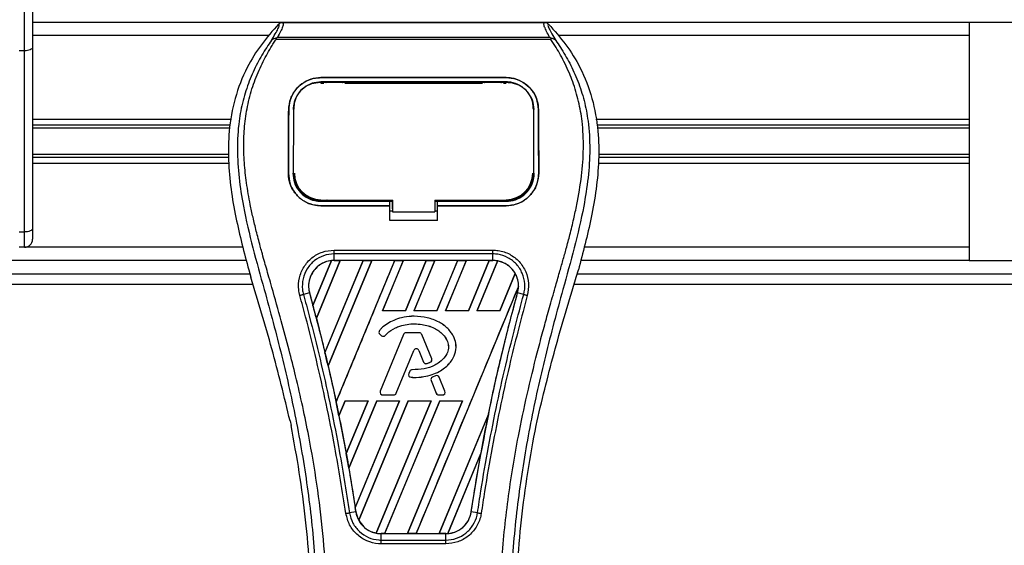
# Model space of a CAD drawing. Header units: millimetres. Extents: x 0 to 420, y 0 to 297.
# Tile 45 of 55: x 198 to 209, y 235 to 241. Entities that reach past the tile are written whole.
import ezdxf

# ---------------------------------------------------------------- set-up
doc = ezdxf.new("R2010")
doc.units = ezdxf.units.MM
doc.layers.add('QUOTE', color=174, linetype='Continuous')
doc.styles.add('SLDTEXTSTYLE3', font='TXT', dxfattribs={"width": 0.75})
doc.dimstyles.new('SLDDIMSTYLE0', dxfattribs={"dimtxt": 3, "dimasz": 3, "dimexe": 0, "dimexo": 0.0625, "dimgap": 0.75, "dimtad": 1, "dimlfac": 17.308487, "dimrnd": 1e-09, "dimzin": 12, "dimdsep": 46, "dimtxsty": 'SLDTEXTSTYLE3', "dimsah": 1, "dimcen": 0.09, "dimadec": 0, "dimazin": 3, "dimtfac": 1, "dimtdec": 3, "dimtofl": 0, "dimtmove": 0, "dimatfit": 3, "dimfxl": 0, "dimfrac": 2, "dimtolj": 1, "dimtzin": 12, "dimarcsym": 0})

# ---------------------------------------------------------------- blocks, each defined once
blk = doc.blocks.new('_D')
at = {"layer": 'QUOTE'}
for p, q in [((57.31, 241.647), (57.31, 247.96)), ((219.08, 241.647), (219.08, 247.96)), ((219.08, 245.96), (57.31, 245.96))]:
    blk.add_line(p, q, dxfattribs=at)
for points in [[(57.31, 245.96), (60.31, 245.46), (60.31, 246.46)], [(219.08, 245.96), (216.08, 246.46), (216.08, 245.46)]]:
    blk.add_solid(points, dxfattribs=at)
at = {"layer": 'QUOTE', "insert": (133.762, 249.827), "char_height": 3, "attachment_point": 1, "style": 'SLDTEXTSTYLE3'}
blk.add_mtext('2800', dxfattribs=at)

msp = doc.modelspace()

# ---------------------------------------------------------------- linework, layer by layer
at = {"color": 7, "linetype": 'Continuous', "lineweight": 25}
for p, q in [((198.07884, 240.63734), (198.07884, 241.85818)), ((198.1655, 241.85818), (198.1655, 240.67397)), ((208.3917, 240.94742), (198.1655, 240.94742)), ((200.89432, 240.94646), (203.75629, 240.94646)), ((208.3917, 240.94742), (208.3917, 238.34754)), ((216.88464, 240.94742), (208.3917, 240.94742)), ((200.74039, 240.80298), (198.1655, 240.80298)), ((200.83967, 240.78427), (203.81102, 240.78427)), ((208.3917, 240.80298), (203.91023, 240.80298)), ((198.1655, 240.67397), (198.1655, 238.6954)), ((200.82445, 240.7617), (200.81899, 240.77405)), ((203.82543, 240.7617), (200.82445, 240.7617)), ((203.83178, 240.7742), (203.82543, 240.7617)), ((198.07884, 240.63734), (198.02106, 240.63734)), ((198.07884, 238.65877), (198.07884, 240.63734)), ((201.31425, 240.34384), (203.33638, 240.34384)), ((201.31425, 240.34356), (201.31425, 240.34384)), ((203.33638, 240.34356), (201.31425, 240.34356)), ((203.33638, 240.29705), (201.31425, 240.29705)), ((201.31425, 240.28402), (201.34415, 240.28402)), ((201.31497, 240.28942), (201.31477, 240.28942)), ((201.56223, 240.29439), (201.35514, 240.29439)), ((201.57322, 240.28402), (203.0774, 240.28402)), ((203.29548, 240.29439), (203.0884, 240.29439)), ((203.30647, 240.28402), (203.33638, 240.28402)), ((203.33638, 240.34356), (203.33638, 240.34384)), ((200.96208, 239.99434), (200.96182, 239.99434)), ((201.01783, 240.01201), (201.01717, 239.99919)), ((201.0182, 240.02532), (201.01755, 240.01256)), ((203.63306, 240.01262), (203.6324, 240.02532)), ((203.63346, 239.99919), (203.6328, 240.012)), ((203.68854, 239.99434), (203.6888, 239.99434)), ((200.33627, 239.88725), (198.1655, 239.88725)), ((200.3248, 239.82462), (198.1655, 239.82462)), ((208.3917, 239.88725), (204.31436, 239.88725)), ((208.3917, 239.82462), (204.32582, 239.82462)), ((200.31873, 239.79145), (198.1655, 239.79145)), ((208.3917, 239.79145), (204.3319, 239.79145)), ((200.30653, 239.50351), (198.1655, 239.50351)), ((208.3917, 239.50351), (204.34409, 239.50351)), ((200.30573, 239.47034), (198.1655, 239.47034)), ((200.30818, 239.40771), (198.1655, 239.40771)), ((208.3917, 239.40771), (204.34244, 239.40771)), ((208.3917, 239.47034), (204.34489, 239.47034)), ((200.95894, 239.30092), (200.95868, 239.30092)), ((201.01547, 239.29569), (201.01565, 239.29537)), ((203.63497, 239.29536), (203.63515, 239.29568)), ((203.69168, 239.30092), (203.69194, 239.30092)), ((201.31425, 238.99358), (201.31425, 239.00519)), ((201.31425, 238.99358), (202.06532, 238.99358)), ((201.36002, 238.99631), (201.55735, 238.99631)), ((202.06532, 238.99604), (202.09426, 238.99604)), ((202.06532, 238.94752), (202.06532, 238.99358)), ((202.09426, 238.91304), (202.09426, 239.00803)), ((202.09426, 239.00519), (202.09426, 238.87787)), ((202.55646, 239.00519), (203.34591, 239.00518)), ((202.55646, 239.00519), (202.55646, 238.87787)), ((202.55646, 238.99604), (202.5853, 238.99604)), ((202.5853, 238.99358), (203.33638, 238.99358)), ((202.5853, 238.94752), (202.5853, 238.99358)), ((203.09327, 238.99631), (203.2906, 238.99631)), ((203.33638, 238.99358), (203.33638, 239.00518)), ((201.31425, 238.94474), (201.31425, 238.94449)), ((201.31425, 238.94474), (202.06532, 238.94474)), ((202.06532, 238.94449), (201.31425, 238.94449)), ((202.06532, 238.78359), (202.06532, 238.94449)), ((202.06532, 238.88973), (202.09426, 238.88973)), ((202.09426, 238.91304), (202.09426, 238.88021)), ((202.09426, 238.87787), (202.09426, 238.88021)), ((202.09426, 238.87787), (202.55646, 238.87787)), ((202.55646, 238.88973), (202.5853, 238.88973)), ((202.5853, 238.94474), (203.33638, 238.94474)), ((202.5853, 238.78359), (202.5853, 238.94449)), ((203.33638, 238.94449), (202.5853, 238.94449)), ((203.33638, 238.94474), (203.33638, 238.94449)), ((202.5853, 238.78359), (202.06532, 238.78359)), ((198.02106, 238.65877), (198.07884, 238.65877)), ((198.07884, 238.49198), (198.07884, 238.65877)), ((198.1655, 238.6954), (198.1655, 238.57864)), ((198.07884, 238.49198), (198.02106, 238.49198)), ((200.46087, 238.49198), (198.07884, 238.49198)), ((201.45844, 238.46098), (203.19219, 238.46098)), ((201.45844, 238.34785), (201.45844, 238.41878)), ((203.19218, 238.41878), (201.45844, 238.41878)), ((203.19218, 238.34785), (203.19218, 238.41878)), ((208.3917, 238.49198), (204.18975, 238.49198)), ((200.50076, 238.34754), (140.01947, 238.34754)), ((201.22729, 237.85631), (201.4299, 238.3459)), ((201.43086, 238.34635), (201.22735, 237.85503)), ((201.26388, 237.71677), (201.52523, 238.34772)), ((201.52585, 238.34736), (201.26426, 237.71633)), ((201.77445, 238.34736), (201.35805, 237.34154)), ((201.35808, 237.3403), (201.77537, 238.34772)), ((201.86917, 238.34772), (201.39215, 237.19608)), ((201.39251, 237.19564), (201.86979, 238.34736)), ((203.19218, 238.34785), (201.45844, 238.34785)), ((201.45844, 238.34772), (201.45844, 238.34785)), ((201.45844, 238.34772), (201.52523, 238.34772)), ((201.4794, 236.80283), (202.11931, 238.34772)), ((201.52523, 238.34772), (201.52585, 238.34736)), ((201.77445, 238.34736), (201.52585, 238.34736)), ((201.77537, 238.34772), (201.77445, 238.34736)), ((201.77537, 238.34772), (201.86917, 238.34772)), ((201.86979, 238.34736), (201.86917, 238.34772)), ((202.11839, 238.34736), (201.86979, 238.34736)), ((202.21311, 238.34772), (201.98569, 237.79868)), ((201.98649, 237.79921), (202.21374, 238.34736)), ((202.11931, 238.34772), (202.11839, 238.34736)), ((202.11931, 238.34772), (202.21311, 238.34772)), ((202.21374, 238.34736), (202.21311, 238.34772)), ((202.46234, 238.34736), (202.21374, 238.34736)), ((202.46234, 238.34736), (202.23548, 237.79921)), ((202.23584, 237.79868), (202.46326, 238.34772)), ((202.55706, 238.34772), (202.32964, 237.79868)), ((202.33044, 237.79921), (202.55768, 238.34736)), ((202.46326, 238.34772), (202.46234, 238.34736)), ((202.46326, 238.34772), (202.55706, 238.34772)), ((202.55768, 238.34736), (202.55706, 238.34772)), ((202.80628, 238.34736), (202.55768, 238.34736)), ((202.80628, 238.34736), (202.57942, 237.79921)), ((202.57978, 237.79868), (202.8072, 238.34772)), ((202.901, 238.34772), (202.67358, 237.79868)), ((202.67438, 237.79921), (202.90163, 238.34736)), ((202.8072, 238.34772), (202.80628, 238.34736)), ((202.8072, 238.34772), (202.901, 238.34772)), ((202.90163, 238.34736), (202.901, 238.34772)), ((203.15023, 238.34736), (202.90163, 238.34736)), ((203.15023, 238.34736), (202.92337, 237.79921)), ((202.92373, 237.79868), (203.15115, 238.34772)), ((203.24301, 238.34305), (203.01753, 237.79868)), ((203.01833, 237.79921), (203.24359, 238.34258)), ((203.15115, 238.34772), (203.15023, 238.34736)), ((203.15115, 238.34772), (203.19218, 238.34772)), ((203.19218, 238.34772), (203.19218, 238.34785)), ((208.3917, 238.34754), (204.14986, 238.34754)), ((208.3917, 238.34754), (216.88464, 238.34754)), ((139.98245, 238.2031), (200.53778, 238.2031)), ((200.52604, 238.24414), (200.54906, 238.16369)), ((203.43528, 238.20502), (203.26731, 237.79921)), ((203.26767, 237.79868), (203.43584, 238.20468)), ((204.10156, 238.16369), (204.12458, 238.24414)), ((204.11284, 238.2031), (216.69218, 238.2031)), ((139.94878, 238.08755), (200.57145, 238.08755)), ((201.18921, 237.99445), (201.12304, 237.97719)), ((201.18971, 237.99459), (201.18921, 237.99445)), ((201.18971, 237.99459), (201.22729, 237.85631)), ((203.47118, 238.06354), (202.3537, 235.36569)), ((203.46092, 237.99459), (203.46142, 237.99445)), ((203.52759, 237.97719), (203.46142, 237.99445)), ((204.07917, 238.08755), (216.92041, 238.08755)), ((201.22735, 237.85503), (201.22729, 237.85631)), ((201.98649, 237.79921), (201.98569, 237.79868)), ((202.23584, 237.79868), (201.98569, 237.79868)), ((202.23548, 237.79921), (201.98649, 237.79921)), ((202.23584, 237.79868), (202.23548, 237.79921)), ((202.33044, 237.79921), (202.32964, 237.79868)), ((202.57978, 237.79868), (202.32964, 237.79868)), ((202.57942, 237.79921), (202.33044, 237.79921)), ((202.57978, 237.79868), (202.57942, 237.79921)), ((202.67438, 237.79921), (202.67358, 237.79868)), ((202.92373, 237.79868), (202.67358, 237.79868)), ((202.92337, 237.79921), (202.67438, 237.79921)), ((202.92373, 237.79868), (202.92337, 237.79921)), ((203.01833, 237.79921), (203.01753, 237.79868)), ((203.26767, 237.79868), (203.01753, 237.79868)), ((203.26731, 237.79921), (203.01833, 237.79921)), ((203.26767, 237.79868), (203.26731, 237.79921)), ((201.26426, 237.71633), (201.26388, 237.71677)), ((201.26426, 237.71633), (201.35805, 237.34154)), ((202.33229, 237.73841), (202.33229, 237.73861)), ((201.95398, 237.58394), (201.95383, 237.58407)), ((202.24275, 237.55885), (202.24275, 237.55905)), ((202.38717, 237.55905), (202.24275, 237.55905)), ((202.38717, 237.55885), (202.24275, 237.55885)), ((202.38717, 237.55885), (202.38717, 237.55905)), ((201.95723, 237.5425), (201.9571, 237.54235)), ((201.9571, 237.54235), (201.97598, 237.5266)), ((201.95723, 237.5425), (201.97611, 237.52675)), ((202.21567, 237.54086), (201.96192, 236.91935)), ((202.21586, 237.54078), (201.96211, 236.91928)), ((201.97611, 237.52675), (201.97598, 237.5266)), ((202.01663, 237.52999), (202.01678, 237.52986)), ((202.21586, 237.54078), (202.21567, 237.54086)), ((202.41407, 237.54078), (202.41425, 237.54086)), ((202.52301, 237.27394), (202.41407, 237.54078)), ((202.5232, 237.27401), (202.41425, 237.54086)), ((201.35808, 237.3403), (201.35805, 237.34154)), ((202.13643, 236.89732), (202.3275, 237.3653)), ((202.13662, 236.89724), (202.32769, 237.36522)), ((202.3275, 237.3653), (202.32769, 237.36522)), ((202.38203, 237.3653), (202.38185, 237.36522)), ((202.38185, 237.36522), (202.43333, 237.23913)), ((202.38203, 237.3653), (202.43352, 237.23921)), ((202.43352, 237.23921), (202.43333, 237.23913)), ((202.50718, 237.2361), (202.50726, 237.23591)), ((202.52301, 237.27394), (202.5232, 237.27401)), ((201.39251, 237.19564), (201.39215, 237.19608)), ((202.28329, 237.13748), (202.27296, 237.11282)), ((202.28347, 237.1374), (202.27315, 237.11274)), ((202.28347, 237.1374), (202.28329, 237.13748)), ((202.31025, 237.15523), (202.31025, 237.15544)), ((202.46887, 237.2224), (202.46893, 237.22221)), ((202.27315, 237.11274), (202.27296, 237.11282)), ((202.29826, 237.07253), (202.29825, 237.07232)), ((202.51615, 237.03681), (202.51596, 237.03674)), ((202.51596, 237.03674), (202.57292, 236.89724)), ((202.51615, 237.03681), (202.5731, 236.89732)), ((202.56632, 237.08962), (202.5315, 237.07467)), ((202.53158, 237.07448), (202.5315, 237.07467)), ((202.5664, 237.08944), (202.53158, 237.07448)), ((202.5664, 237.08944), (202.56632, 237.08962)), ((202.60475, 237.07373), (202.60494, 237.07381)), ((202.66782, 236.91928), (202.60475, 237.07373)), ((202.668, 236.91935), (202.60494, 237.07381)), ((201.96211, 236.91928), (201.96192, 236.91935)), ((202.66782, 236.91928), (202.668, 236.91935)), ((201.4794, 236.80283), (201.47938, 236.80415)), ((201.57886, 236.8165), (201.5107, 236.65194)), ((201.51107, 236.65145), (201.57921, 236.81598)), ((201.57886, 236.8165), (201.82901, 236.8165)), ((201.57886, 236.8165), (201.57921, 236.81598)), ((201.57921, 236.81598), (201.82823, 236.81598)), ((201.59013, 236.23979), (201.82901, 236.8165)), ((201.82823, 236.81598), (201.59014, 236.24133)), ((201.92281, 236.8165), (201.61831, 236.08137)), ((201.61871, 236.08078), (201.92315, 236.81598)), ((201.68882, 235.64771), (202.17295, 236.8165)), ((202.17217, 236.81598), (201.68888, 235.64964)), ((202.26675, 236.8165), (201.72623, 235.51157)), ((201.72685, 235.51118), (202.2671, 236.81598)), ((201.82823, 236.81598), (201.82901, 236.8165)), ((202.51612, 236.81598), (201.91747, 235.37135)), ((201.91808, 235.37084), (202.51689, 236.8165)), ((201.92281, 236.8165), (202.17295, 236.8165)), ((201.92281, 236.8165), (201.92315, 236.81598)), ((201.92315, 236.81598), (202.17217, 236.81598)), ((201.989, 236.87925), (202.10954, 236.87925)), ((201.989, 236.87925), (201.989, 236.87905)), ((201.989, 236.87905), (202.10954, 236.87905)), ((202.6107, 236.8165), (202.00975, 235.36569)), ((202.01074, 235.36608), (202.61104, 236.81598)), ((202.10954, 236.87925), (202.10954, 236.87905)), ((202.13643, 236.89732), (202.13662, 236.89724)), ((202.17217, 236.81598), (202.17295, 236.8165)), ((202.86006, 236.81598), (202.25923, 235.36608)), ((202.25989, 235.36569), (202.86084, 236.8165)), ((202.26675, 236.8165), (202.51689, 236.8165)), ((202.26675, 236.8165), (202.2671, 236.81598)), ((202.2671, 236.81598), (202.51612, 236.81598)), ((202.51612, 236.81598), (202.51689, 236.8165)), ((202.5731, 236.89732), (202.57292, 236.89724)), ((202.6, 236.87925), (202.6, 236.87905)), ((202.6, 236.87925), (202.64092, 236.87925)), ((202.6, 236.87905), (202.64092, 236.87905)), ((202.6107, 236.8165), (202.86084, 236.8165)), ((202.6107, 236.8165), (202.61104, 236.81598)), ((202.61104, 236.81598), (202.86006, 236.81598)), ((202.64092, 236.87925), (202.64092, 236.87905)), ((202.86006, 236.81598), (202.86084, 236.8165)), ((200.97739, 236.5961), (200.98755, 236.54783)), ((201.51107, 236.65145), (201.5107, 236.65194)), ((201.51107, 236.65145), (201.59014, 236.24133)), ((203.14315, 236.66908), (202.60317, 235.36608)), ((202.60384, 235.36569), (203.14312, 236.66764)), ((203.66307, 236.54783), (203.67324, 236.5961)), ((201.59013, 236.23979), (201.59014, 236.24133)), ((203.06112, 236.2432), (202.6979, 235.36632)), ((202.69892, 235.36678), (203.06011, 236.23926)), ((202.95482, 235.60361), (203.06011, 236.23926)), ((201.61871, 236.08078), (201.61831, 236.08137)), ((201.61871, 236.08078), (201.68888, 235.64964)), ((201.6953, 235.60353), (201.62743, 235.5924)), ((201.69546, 235.60356), (201.6953, 235.60353)), ((202.95482, 235.60361), (202.95533, 235.60353)), ((203.02319, 235.5924), (202.95533, 235.60353)), ((201.97145, 235.36569), (201.97145, 235.36557)), ((202.00975, 235.36569), (201.97145, 235.36569)), ((201.97145, 235.29575), (201.97145, 235.36557)), ((201.97145, 235.36557), (202.67918, 235.36557)), ((202.00975, 235.36569), (202.01074, 235.36608)), ((202.01074, 235.36608), (202.25923, 235.36608)), ((202.25923, 235.36608), (202.25989, 235.36569)), ((202.3537, 235.36569), (202.25989, 235.36569)), ((202.3537, 235.36569), (202.35468, 235.36608)), ((202.35468, 235.36608), (202.60317, 235.36608)), ((202.60317, 235.36608), (202.60384, 235.36569)), ((202.67918, 235.36569), (202.60384, 235.36569)), ((202.67918, 235.36569), (202.67918, 235.36557)), ((202.67918, 235.29575), (202.67918, 235.36557)), ((202.67918, 235.25425), (201.97144, 235.25425)), ((201.97145, 235.29575), (202.67918, 235.29575))]:
    msp.add_line(p, q, dxfattribs=at)
at = {"color": 7, "linetype": 'Continuous', "lineweight": 25, "flags": 128}
for points in [[(198.1655, 240.67397), (198.16384, 240.66682), (198.15891, 240.65995), (198.1509, 240.65362), (198.14012, 240.64807), (198.12699, 240.64351), (198.112, 240.64013), (198.09575, 240.63805), (198.07884, 240.63734)], [(201.30768, 240.28943), (201.31425, 240.28942), (201.31477, 240.28942)], [(201.30471, 239.00519), (201.68673, 239.00519), (202.09426, 239.00519)], [(198.1655, 238.6954), (198.16384, 238.68825), (198.15891, 238.68138), (198.1509, 238.67505), (198.14012, 238.6695), (198.12699, 238.66494), (198.112, 238.66156), (198.09575, 238.65947), (198.07884, 238.65877)]]:
    msp.add_lwpolyline(points, dxfattribs=at)
at = {"color": 7, "linetype": 'Continuous', "lineweight": 25}
for centre, radius, start, end in [((201.31425, 239.30083), 0.28988, 180, 270), ((203.33638, 239.30083), 0.28988, 270, 0), ((198.07884, 238.57864), 0.08666, 270, 0), ((201.45844, 238.06867), 0.27904, 90, 95.672482), ((203.19218, 238.06867), 0.27904, 79.504419, 90), ((203.19218, 238.06867), 0.27904, 358.944799, 29.169256), ((181.68588, 232.6177), 20.23113, 14.59831, 15.003317), ((201.97584, 237.56481), 0.02925, 138.805903, 230.16689), ((201.97584, 237.56481), 0.02905, 138.805903, 230.16689), ((202.24275, 237.5298), 0.02925, 90, 157.790712), ((202.24275, 237.5298), 0.02905, 90, 157.790712), ((202.38717, 237.5298), 0.02925, 22.209291, 90), ((202.38717, 237.5298), 0.02905, 22.209291, 90), ((201.99472, 237.54906), 0.02925, 230.16689, 318.977091), ((201.99472, 237.54906), 0.02905, 230.16689, 318.977091), ((181.68588, 232.6177), 20.23113, 13.079561, 13.499245), ((202.35477, 237.35417), 0.02945, 22.209261, 157.790711), ((202.35477, 237.35417), 0.02925, 22.209261, 157.790711), ((202.46041, 237.25019), 0.02925, 202.209261, 286.934979), ((202.46041, 237.25019), 0.02905, 202.209261, 286.934979), ((202.49612, 237.26296), 0.02905, 292.378703, 22.209291), ((202.49612, 237.26296), 0.02925, 292.378703, 22.209291), ((202.31027, 237.12619), 0.02925, 90.034995, 157.290493), ((202.31027, 237.12619), 0.02905, 90.034995, 157.290493), ((202.29995, 237.10152), 0.02925, 157.290493, 266.671349), ((202.29995, 237.10152), 0.02905, 157.290493, 266.671349), ((202.54304, 237.04779), 0.02925, 113.245837, 202.209268), ((202.54304, 237.04779), 0.02905, 113.245837, 202.209268), ((202.57786, 237.06275), 0.02925, 22.209257, 113.245837), ((202.57786, 237.06275), 0.02905, 22.209257, 113.245837), ((201.989, 236.9083), 0.02925, 157.790712, 270), ((201.989, 236.9083), 0.02905, 157.790712, 270), ((202.64092, 236.9083), 0.02925, 270, 22.209257), ((202.64092, 236.9083), 0.02905, 270, 22.209257), ((181.68588, 232.6177), 20.23113, 11.50231, 11.938732), ((202.10954, 236.9083), 0.02905, 270, 337.790711), ((202.10954, 236.9083), 0.02925, 270, 337.790711), ((202.6, 236.9083), 0.02925, 202.209268, 270), ((202.6, 236.9083), 0.02905, 202.209268, 270), ((222.96474, 232.6177), 20.23113, 168.452296, 169.676611), ((181.68588, 232.6177), 20.23113, 9.857872, 10.313596), ((181.68588, 232.6177), 20.23113, 8.487123, 8.613574), ((201.97145, 235.64474), 0.27904, 188.487123, 208.505607), ((201.97145, 235.64474), 0.27904, 258.975145, 270), ((202.67918, 235.64474), 0.27904, 270, 273.848225)]:
    msp.add_arc(centre, radius, start, end, dxfattribs=at)
for centre, major_axis, start_param, end_param in [((201.67085, 237.98069), (0.42485, -0.17598), 2.4758381, 2.47834817), ((203.03821, 238.13245), (0.30798, -0.12757), 1.2366218, 1.23887561), ((203.31074, 238.01956), (0.23714, -0.09823), 1.39562439, 1.39817632), ((202.94037, 238.17298), (0.50367, -0.20863), 0.21269966, 0.21779657), ((216.62122, 235.24527), (12.688, -5.25554), 3.47055409, 3.47067314), ((241.51287, 224.93481), (37.09909, -15.36695), 3.26460707, 3.26472371), ((163.8937, 239.98747), (35.58708, -14.74065), 0.31874944, 0.31880635), ((201.85366, 235.69353), (0.23559, -0.09758), 4.52262937, 4.52551338), ((202.1262, 235.58064), (0.30953, -0.12821), 4.36914734, 4.3715621), ((202.4692, 235.73171), (0.41999, -0.17397), 5.59499393, 5.59764265)]:
    msp.add_ellipse(centre, major_axis=major_axis, ratio=0.86604739, start_param=start_param, end_param=end_param, dxfattribs=at)
for points, knots in [([(200.85255, 240.92871), (200.78724, 240.85542), (200.65667, 240.70891), (200.49009, 240.43737), (200.36685, 240.11855), (200.30518, 239.77506), (200.29925, 239.44238), (200.32862, 239.12683), (200.39899, 238.72539), (200.476, 238.4337), (200.52604, 238.24414)], [0, 0, 0, 0, 0.10316831, 0.20624433, 0.33339074, 0.46068403, 0.57142712, 0.68264548, 0.793763, 1, 1, 1, 1]), ([(200.77381, 240.75003), (200.78821, 240.77448), (200.81712, 240.82359), (200.84708, 240.878), (200.86278, 240.91683), (200.85597, 240.92475), (200.85255, 240.92871)], [0, 0, 0, 0, 0.24872742, 0.49949886, 0.74927865, 1, 1, 1, 1]), ([(200.89432, 240.94646), (200.89818, 240.94263), (200.9059, 240.93499), (200.89754, 240.89984), (200.87635, 240.85083), (200.85184, 240.80635), (200.83967, 240.78427)], [0, 0, 0, 0, 0.257593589, 0.514732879, 0.75915094, 1, 1, 1, 1]), ([(200.85255, 240.92871), (200.8554, 240.93135), (200.86111, 240.93665), (200.87147, 240.94214), (200.88264, 240.94581), (200.89042, 240.94624), (200.89432, 240.94646)], [0, 0, 0, 0, 0.24915906, 0.49997617, 0.7491747, 1, 1, 1, 1]), ([(203.81102, 240.78427), (203.7991, 240.8065), (203.77532, 240.85088), (203.75403, 240.89978), (203.74496, 240.93493), (203.75251, 240.94261), (203.75629, 240.94646)], [0, 0, 0, 0, 0.242422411, 0.483828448, 0.741457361, 1, 1, 1, 1]), ([(203.75629, 240.94646), (203.76406, 240.94556), (203.77572, 240.94421), (203.78951, 240.93663), (203.79521, 240.93135), (203.79808, 240.9287)], [0, 0, 0, 0, 0.498714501, 0.748749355, 1, 1, 1, 1]), ([(203.79808, 240.9287), (203.7946, 240.92478), (203.78765, 240.91697), (203.80291, 240.87863), (203.83285, 240.82429), (203.86212, 240.77485), (203.8768, 240.75004)], [0, 0, 0, 0, 0.25144081, 0.501567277, 0.74986348, 1, 1, 1, 1]), ([(203.79808, 240.9287), (203.86339, 240.85541), (203.99396, 240.70891), (204.16053, 240.43737), (204.28377, 240.11855), (204.34544, 239.77506), (204.35137, 239.44238), (204.322, 239.12683), (204.25163, 238.72539), (204.17463, 238.4337), (204.12458, 238.24414)], [0, 0, 0, 0, 0.103166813, 0.206241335, 0.333388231, 0.460681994, 0.571425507, 0.682644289, 0.793762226, 1, 1, 1, 1]), ([(200.81879, 240.77417), (200.82545, 240.77781), (200.83224, 240.78152), (200.83953, 240.78422), (200.83967, 240.78427)], [0, 0, 0, 0, 0.98124308, 1, 1, 1, 1]), ([(203.81101, 240.78427), (203.81116, 240.78422), (203.81871, 240.78169), (203.82531, 240.77791), (203.83178, 240.7742)], [0, 0, 0, 0, 0.01890165, 1, 1, 1, 1]), ([(200.77376, 240.74998), (200.7565, 240.72482), (200.70422, 240.64862), (200.61807, 240.503), (200.52828, 240.30747), (200.45934, 240.09398), (200.41181, 239.84477), (200.39556, 239.56123), (200.41616, 239.25024), (200.47259, 238.88996), (200.56847, 238.48383), (200.72083, 237.94145), (200.89105, 237.30576), (201.05506, 236.57153), (201.17853, 235.82993), (201.25731, 235.08244), (201.2663, 234.58221), (201.27079, 234.33217)], [0, 0, 0, 0, 0.01713148, 0.05187885, 0.08678877, 0.12161717, 0.15673053, 0.20338813, 0.25034812, 0.29727092, 0.36741646, 0.43767728, 0.5502447, 0.66284727, 0.77534658, 0.88770737, 1, 1, 1, 1]), ([(201.3859, 234.32834), (201.38368, 234.49784), (201.37913, 234.84427), (201.33859, 235.37085), (201.27484, 235.90217), (201.19594, 236.36366), (201.11492, 236.75663), (201.04299, 237.07034), (200.96435, 237.38201), (200.87758, 237.70413), (200.80292, 237.9692), (200.74785, 238.16113), (200.72003, 238.25885), (200.69388, 238.35099), (200.67121, 238.43128), (200.64892, 238.51167), (200.62909, 238.58683), (200.60864, 238.66686), (200.58984, 238.7438), (200.57264, 238.81762), (200.55705, 238.88831), (200.53116, 239.01355), (200.50082, 239.18845), (200.47494, 239.41939), (200.46789, 239.64483), (200.48193, 239.86934), (200.52097, 240.08879), (200.58407, 240.30127), (200.66956, 240.50011), (200.74457, 240.63474), (200.79667, 240.71898), (200.81539, 240.74777), (200.82445, 240.7617)], [0, 0, 0, 0, 0.0757702, 0.15485711, 0.23590506, 0.31485054, 0.36399108, 0.41519555, 0.45865907, 0.50762015, 0.56426777, 0.58171923, 0.5968623, 0.60967945, 0.62453602, 0.63416312, 0.64698127, 0.65929869, 0.67111214, 0.6824202, 0.69322322, 0.70352316, 0.73970395, 0.77276709, 0.80790749, 0.84137847, 0.87484774, 0.91020132, 0.94506666, 0.98012916, 0.9903909, 1, 1, 1, 1]), ([(200.8189, 240.77403), (200.81854, 240.77397), (200.81239, 240.77284), (200.80074, 240.76947), (200.7855, 240.76162), (200.77768, 240.75387), (200.77381, 240.75003)], [0, 0, 0, 0, 0.0200108, 0.34699568, 0.67667396, 1, 1, 1, 1]), ([(203.26472, 234.32834), (203.26889, 234.56332), (203.27724, 235.03322), (203.34993, 235.73472), (203.45024, 236.35163), (203.56339, 236.88601), (203.64534, 237.223), (203.70277, 237.44343), (203.72968, 237.54456), (203.75617, 237.64205), (203.78252, 237.73742), (203.81015, 237.83619), (203.84016, 237.94239), (203.87667, 238.07009), (203.91549, 238.20562), (203.95562, 238.34709), (203.99445, 238.48398), (204.0344, 238.63523), (204.07339, 238.79487), (204.11963, 239.00847), (204.16237, 239.26551), (204.18516, 239.57124), (204.17466, 239.80708), (204.14968, 239.97643), (204.1274, 240.08459), (204.09869, 240.1932), (204.06475, 240.29656), (204.02468, 240.3984), (203.98031, 240.49559), (203.93208, 240.58888), (203.87992, 240.67823), (203.84449, 240.73251), (203.82543, 240.7617)], [0, 0, 0, 0, 0.10501624, 0.21000012, 0.3148093, 0.38417565, 0.45402283, 0.46974914, 0.48595735, 0.50078255, 0.51489215, 0.53016847, 0.54660973, 0.56420695, 0.58951768, 0.60961461, 0.62993527, 0.65313231, 0.67956677, 0.7034488, 0.75098221, 0.79627837, 0.84125889, 0.85770847, 0.87473965, 0.89224616, 0.91011436, 0.92619338, 0.9450023, 0.96297697, 0.98008872, 1, 1, 1, 1]), ([(203.87685, 240.74999), (203.89412, 240.72483), (203.9464, 240.64863), (204.03256, 240.503), (204.12234, 240.30747), (204.19128, 240.09398), (204.23882, 239.84477), (204.25506, 239.56123), (204.23446, 239.25024), (204.17803, 238.88996), (204.08215, 238.48383), (203.92979, 237.94145), (203.75957, 237.30576), (203.59557, 236.57153), (203.47209, 235.82993), (203.39331, 235.08244), (203.38433, 234.58221), (203.37983, 234.33217)], [0, 0, 0, 0, 0.01713512, 0.05188236, 0.08679215, 0.12162042, 0.15673365, 0.20339108, 0.2503509, 0.29727352, 0.3674188, 0.43767936, 0.55024637, 0.66284852, 0.77534741, 0.88770778, 1, 1, 1, 1]), ([(203.8768, 240.75004), (203.87293, 240.75388), (203.86511, 240.76163), (203.84988, 240.76948), (203.83824, 240.77284), (203.83211, 240.77397), (203.83177, 240.77403)], [0, 0, 0, 0, 0.32361461, 0.65359013, 0.98086966, 1, 1, 1, 1]), ([(200.96182, 239.99434), (200.96629, 240.0353), (200.97524, 240.11719), (201.04061, 240.22449), (201.13571, 240.30355), (201.23422, 240.33982), (201.29472, 240.34286), (201.31425, 240.34384)], [0, 0, 0, 0, 0.2254673, 0.45085364, 0.67736923, 0.89591171, 1, 1, 1, 1]), ([(201.31425, 240.34356), (201.27683, 240.34006), (201.20207, 240.33308), (201.1014, 240.27912), (201.02083, 240.19748), (200.97102, 240.09765), (200.96481, 240.02589), (200.96208, 239.99434)], [0, 0, 0, 0, 0.19866542, 0.3969886, 0.60422417, 0.82603869, 1, 1, 1, 1]), ([(201.31425, 240.29705), (201.28166, 240.29399), (201.21655, 240.28787), (201.12897, 240.24051), (201.05945, 240.1692), (201.01701, 240.08282), (201.01186, 240.0212), (201.0096, 239.99413)], [0, 0, 0, 0, 0.20000515, 0.39972248, 0.6073327, 0.82753078, 1, 1, 1, 1]), ([(201.30768, 240.28943), (201.27526, 240.28649), (201.21043, 240.28063), (201.12399, 240.23423), (201.05863, 240.16506), (201.02328, 240.08661), (201.01941, 240.03365), (201.01783, 240.01201)], [0, 0, 0, 0, 0.2128654, 0.42572184, 0.63872248, 0.85234986, 1, 1, 1, 1]), ([(203.34294, 240.28942), (203.34075, 240.28942), (203.10956, 240.28909), (202.43356, 240.28948), (201.75976, 240.28944), (201.31497, 240.28942)], [0, 0, 0, 0, 0.00323915, 0.34201142, 1, 1, 1, 1]), ([(201.35514, 240.29439), (201.35829, 240.29414), (201.36406, 240.29369), (201.36889, 240.29075), (201.3711, 240.28941)], [0, 0, 0, 0, 0.54423053, 1, 1, 1, 1]), ([(201.54595, 240.2894), (201.54887, 240.29103), (201.55392, 240.29385), (201.55976, 240.29423), (201.56223, 240.29439)], [0, 0, 0, 0, 0.57883712, 1, 1, 1, 1]), ([(203.0884, 240.29439), (203.09154, 240.29414), (203.09734, 240.29369), (203.10219, 240.29073), (203.10441, 240.28938)], [0, 0, 0, 0, 0.54200646, 1, 1, 1, 1]), ([(203.27922, 240.28941), (203.28214, 240.29103), (203.28718, 240.29385), (203.29302, 240.29423), (203.29548, 240.29439)], [0, 0, 0, 0, 0.578244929, 1, 1, 1, 1]), ([(203.33638, 240.34384), (203.37388, 240.34033), (203.44883, 240.33332), (203.54981, 240.27909), (203.63043, 240.19707), (203.67996, 240.09719), (203.68611, 240.02567), (203.6888, 239.99434)], [0, 0, 0, 0, 0.1991311, 0.39793157, 0.60588955, 0.82737965, 1, 1, 1, 1]), ([(203.68854, 239.99434), (203.68406, 240.0353), (203.6751, 240.1172), (203.60969, 240.22443), (203.51458, 240.30343), (203.41615, 240.33958), (203.35576, 240.34259), (203.33638, 240.34356)], [0, 0, 0, 0, 0.22565954, 0.45124755, 0.67796823, 0.89662642, 1, 1, 1, 1]), ([(203.64102, 239.99413), (203.63723, 240.02956), (203.62965, 240.10041), (203.57328, 240.19342), (203.49116, 240.2619), (203.40601, 240.29349), (203.35357, 240.29617), (203.33638, 240.29705)], [0, 0, 0, 0, 0.22552106, 0.45099433, 0.67672025, 0.8940147, 1, 1, 1, 1]), ([(203.6328, 240.012), (203.62946, 240.04398), (203.62279, 240.10797), (203.57206, 240.19174), (203.49768, 240.25353), (203.41658, 240.28512), (203.36357, 240.28822), (203.34294, 240.28942)], [0, 0, 0, 0, 0.21773223, 0.43557879, 0.65075483, 0.86407246, 1, 1, 1, 1]), ([(200.95868, 239.30092), (200.95886, 239.35905), (200.95931, 239.50452), (200.96024, 239.73671), (200.96129, 239.90838), (200.96182, 239.99434)], [0, 0, 0, 0, 0.249392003, 0.624143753, 1, 1, 1, 1]), ([(200.96208, 239.99434), (200.9614, 239.88017), (200.96038, 239.70861), (200.95948, 239.47629), (200.95912, 239.3594), (200.95894, 239.30092)], [0, 0, 0, 0, 0.498543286, 0.749167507, 1, 1, 1, 1]), ([(201.01565, 239.29537), (201.01565, 239.29718), (201.01586, 239.40732), (201.01626, 239.57954), (201.01699, 239.81051), (201.0175, 239.93915), (201.0178, 240.00602), (201.01783, 240.01201)], [0, 0, 0, 0, 0.0075194, 0.45666513, 0.71535566, 0.97452521, 1, 1, 1, 1]), ([(203.6328, 240.012), (203.63282, 240.00602), (203.63332, 239.89529), (203.63396, 239.72115), (203.63457, 239.4892), (203.63485, 239.36186), (203.63497, 239.29717), (203.63497, 239.29536)], [0, 0, 0, 0, 0.02546624, 0.4713629, 0.73178735, 0.99246436, 1, 1, 1, 1]), ([(203.69168, 239.30092), (203.6915, 239.35906), (203.69105, 239.50454), (203.69012, 239.73676), (203.68907, 239.9084), (203.68854, 239.99434)], [0, 0, 0, 0, 0.24937779, 0.62412174, 1, 1, 1, 1]), ([(203.6888, 239.99434), (203.68948, 239.88014), (203.6905, 239.70854), (203.6914, 239.47625), (203.69176, 239.35938), (203.69194, 239.30092)], [0, 0, 0, 0, 0.49858361, 0.74918971, 1, 1, 1, 1]), ([(201.31425, 238.94449), (201.27436, 238.9484), (201.19458, 238.95622), (201.08821, 239.01723), (201.00783, 239.10705), (200.96473, 239.20736), (200.96042, 239.27398), (200.95868, 239.30092)], [0, 0, 0, 0, 0.21341182, 0.42681727, 0.64048529, 0.85457431, 1, 1, 1, 1]), ([(200.95894, 239.30092), (200.96275, 239.26093), (200.97039, 239.18094), (201.03162, 239.07409), (201.12188, 238.99351), (201.22191, 238.95082), (201.28799, 238.94647), (201.31425, 238.94474)], [0, 0, 0, 0, 0.21527284, 0.43057751, 0.64507916, 0.85897707, 1, 1, 1, 1]), ([(201.0075, 239.30083), (201.01083, 239.26628), (201.0175, 239.19718), (201.07049, 239.10493), (201.14857, 239.03544), (201.23486, 238.99878), (201.29175, 238.99506), (201.31425, 238.99358)], [0, 0, 0, 0, 0.21554334, 0.43111778, 0.64592653, 0.85995009, 1, 1, 1, 1]), ([(201.01565, 239.29537), (201.0188, 239.26269), (201.0251, 239.19732), (201.0752, 239.11007), (201.149, 239.04445), (201.23028, 239.01003), (201.28371, 239.00656), (201.30471, 239.00519)], [0, 0, 0, 0, 0.21612272, 0.43228358, 0.64748247, 0.86145988, 1, 1, 1, 1]), ([(203.69194, 239.30092), (203.68812, 239.26091), (203.68048, 239.18089), (203.61924, 239.07394), (203.52888, 238.99329), (203.42876, 238.95057), (203.36264, 238.94622), (203.33638, 238.94449)], [0, 0, 0, 0, 0.21521677, 0.43046232, 0.64509935, 0.85904026, 1, 1, 1, 1]), ([(203.33638, 238.94474), (203.37624, 238.94865), (203.45597, 238.95647), (203.56223, 239.01745), (203.64256, 239.10716), (203.68564, 239.20739), (203.68994, 239.27398), (203.69168, 239.30092)], [0, 0, 0, 0, 0.21342983, 0.42685587, 0.64034809, 0.85449046, 1, 1, 1, 1]), ([(203.33638, 238.99358), (203.37078, 238.99696), (203.4396, 239.00371), (203.53134, 239.05633), (203.60067, 239.13378), (203.63785, 239.22022), (203.64161, 239.27764), (203.64312, 239.30083)], [0, 0, 0, 0, 0.2134822, 0.42695832, 0.64062067, 0.85482206, 1, 1, 1, 1]), ([(203.34591, 239.00518), (203.37828, 239.00836), (203.44301, 239.01471), (203.52934, 239.06424), (203.59469, 239.13715), (203.62994, 239.21884), (203.63352, 239.27325), (203.63497, 239.29536)], [0, 0, 0, 0, 0.21287602, 0.42573624, 0.63903454, 0.85331242, 1, 1, 1, 1]), ([(201.36002, 238.99631), (201.35824, 238.99785), (201.35525, 239.00045), (201.352, 239.00342), (201.3505, 239.00483), (201.35012, 239.00519)], [0, 0, 0, 0, 0.52171255, 0.87814343, 1, 1, 1, 1]), ([(201.38041, 239.00519), (201.37991, 239.00455), (201.37743, 239.00136), (201.37034, 238.99755), (201.36357, 238.99674), (201.36002, 238.99631)], [0, 0, 0, 0, 0.10642295, 0.53086448, 1, 1, 1, 1]), ([(201.55735, 238.99631), (201.55414, 238.99665), (201.54774, 238.99734), (201.5406, 239.00092), (201.5378, 239.0043), (201.53705, 239.00519)], [0, 0, 0, 0, 0.42334534, 0.8466836, 1, 1, 1, 1]), ([(201.56723, 239.00519), (201.56685, 239.00483), (201.5652, 239.00324), (201.56192, 239.00028), (201.55893, 238.99768), (201.55735, 238.99631)], [0, 0, 0, 0, 0.12176563, 0.5374861, 1, 1, 1, 1]), ([(203.09327, 238.99631), (203.09149, 238.99785), (203.0885, 239.00045), (203.08525, 239.00341), (203.08377, 239.00483), (203.08339, 239.00518)], [0, 0, 0, 0, 0.52240696, 0.87931225, 1, 1, 1, 1]), ([(203.11365, 239.00518), (203.11316, 239.00455), (203.11068, 239.00135), (203.1036, 238.99755), (203.09683, 238.99674), (203.09327, 238.99631)], [0, 0, 0, 0, 0.1058158, 0.53054572, 1, 1, 1, 1]), ([(203.2906, 238.99631), (203.2874, 238.99665), (203.28099, 238.99734), (203.27386, 239.00091), (203.27106, 239.00429), (203.27032, 239.00518)], [0, 0, 0, 0, 0.42366418, 0.84732129, 1, 1, 1, 1]), ([(203.30047, 239.00518), (203.3001, 239.00482), (203.29845, 239.00324), (203.29518, 239.00028), (203.29218, 238.99768), (203.2906, 238.99631)], [0, 0, 0, 0, 0.12048582, 0.5368121, 1, 1, 1, 1]), ([(201.08377, 237.9666), (201.07932, 237.98632), (201.06525, 238.04879), (201.07248, 238.15878), (201.12292, 238.28217), (201.21149, 238.38101), (201.32759, 238.44806), (201.41483, 238.45667), (201.45844, 238.46098)], [0, 0, 0, 0, 0.08482381, 0.26866327, 0.45220958, 0.6351901, 0.81766994, 1, 1, 1, 1]), ([(201.45844, 238.41878), (201.45844, 238.41878), (201.41969, 238.41878), (201.34152, 238.40552), (201.23779, 238.34808), (201.15849, 238.25934), (201.11279, 238.14913), (201.10735, 238.051), (201.11825, 237.99462), (201.12304, 237.97719), (201.12304, 237.97719)], [0, 0, 0, 0, 0.00000543, 0.18210364, 0.36443631, 0.54739405, 0.7310397, 0.91506651, 0.99999457, 1, 1, 1, 1]), ([(203.52759, 237.97719), (203.52759, 237.97719), (203.53795, 238.01493), (203.54593, 238.09455), (203.51772, 238.21068), (203.45273, 238.31099), (203.35844, 238.38393), (203.26602, 238.41454), (203.20964, 238.41878), (203.19218, 238.41878), (203.19218, 238.41878)], [0, 0, 0, 0, 0.00000543, 0.18394327, 0.36788507, 0.55174361, 0.73517579, 0.91795463, 0.99999457, 1, 1, 1, 1]), ([(203.19219, 238.46098), (203.21175, 238.46008), (203.27487, 238.45717), (203.37829, 238.42147), (203.48381, 238.33997), (203.5556, 238.22772), (203.58934, 238.09712), (203.57435, 238.01011), (203.56686, 237.96662)], [0, 0, 0, 0, 0.082154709, 0.265139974, 0.448671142, 0.632499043, 0.816300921, 1, 1, 1, 1]), ([(201.4299, 238.3459), (201.42689, 238.34556), (201.39289, 238.34169), (201.32912, 238.32153), (201.26224, 238.27159), (201.21193, 238.20624), (201.18097, 238.12878), (201.17675, 238.05123), (201.18671, 238.00768), (201.18971, 237.99459)], [0, 0, 0, 0, 0.01885318, 0.21282096, 0.40681661, 0.52835779, 0.72245962, 0.91656219, 1, 1, 1, 1]), ([(201.45844, 238.34785), (201.43691, 238.34641), (201.39403, 238.34354), (201.33317, 238.32076), (201.27898, 238.28583), (201.23424, 238.23918), (201.20123, 238.18364), (201.18198, 238.12206), (201.17628, 238.05741), (201.18491, 238.01539), (201.18921, 237.99445)], [0, 0, 0, 0, 0.12569623, 0.25032569, 0.37528007, 0.50044089, 0.62515005, 0.75003778, 0.87547351, 1, 1, 1, 1]), ([(202.11839, 238.34736), (202.01196, 238.0902), (201.79907, 237.57579), (201.58596, 237.06139), (201.47938, 236.80415)], [0, 0, 0, 0, 0.49992198, 1, 1, 1, 1]), ([(203.46142, 237.99445), (203.46574, 238.01552), (203.47411, 238.05634), (203.46899, 238.11895), (203.45649, 238.16155), (203.43827, 238.20256), (203.4145, 238.24148), (203.37019, 238.28692), (203.31631, 238.32132), (203.25585, 238.34367), (203.21327, 238.34647), (203.19218, 238.34785)], [0, 0, 0, 0, 0.12529956, 0.24274151, 0.36337564, 0.383202, 0.50535928, 0.6278262, 0.7514156, 0.8768992, 1, 1, 1, 1]), ([(203.43528, 238.20502), (203.43468, 238.20608), (203.42443, 238.22416), (203.39351, 238.26622), (203.32996, 238.3181), (203.27165, 238.33463), (203.24359, 238.34258)], [0, 0, 0, 0, 0.01512501, 0.25683294, 0.64241317, 1, 1, 1, 1]), ([(200.97739, 236.5961), (200.91365, 236.85907), (200.78609, 237.38543), (200.62811, 237.90413), (200.54906, 238.16369)], [0, 0, 0, 0, 0.499596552, 1, 1, 1, 1]), ([(203.67324, 236.5961), (203.73697, 236.85907), (203.86454, 237.38543), (204.02251, 237.90413), (204.10156, 238.16369)], [0, 0, 0, 0, 0.49959655, 1, 1, 1, 1]), ([(201.18921, 237.99445), (201.24168, 237.79743), (201.34658, 237.40358), (201.48253, 236.8), (201.60108, 236.20024), (201.66464, 235.79766), (201.6953, 235.60353)], [0, 0, 0, 0, 0.25011921, 0.50000089, 0.75888314, 1, 1, 1, 1]), ([(202.35468, 235.36608), (202.54062, 235.81524), (202.91251, 236.71362), (203.28471, 237.61194), (203.47083, 238.06114)], [0, 0, 0, 0, 0.49996212, 1, 1, 1, 1]), ([(202.95533, 235.60353), (202.97941, 235.75773), (203.02902, 236.07528), (203.11889, 236.55589), (203.22201, 237.04395), (203.33539, 237.52456), (203.41991, 237.83968), (203.46142, 237.99445)], [0, 0, 0, 0, 0.19147025, 0.39431229, 0.59975537, 0.80341344, 1, 1, 1, 1]), ([(203.14315, 236.66908), (203.15267, 236.7151), (203.20343, 236.96051), (203.30369, 237.40388), (203.40849, 237.79762), (203.46092, 237.99459)], [0, 0, 0, 0, 0.10340315, 0.55148733, 1, 1, 1, 1]), ([(203.46092, 237.99459), (203.46353, 238.00531), (203.46886, 238.02719), (203.47016, 238.04968), (203.47083, 238.06114)], [0, 0, 0, 0, 0.49021008, 1, 1, 1, 1]), ([(201.58702, 235.58612), (201.54846, 235.82769), (201.48438, 236.22915), (201.34055, 236.94539), (201.21073, 237.4975), (201.10494, 237.88838), (201.08377, 237.9666)], [0, 0, 0, 0, 0.30143784, 0.50095323, 0.90014009, 1, 1, 1, 1]), ([(201.12304, 237.97719), (201.14427, 237.89885), (201.25037, 237.5073), (201.38042, 236.95419), (201.52457, 236.23663), (201.58879, 235.83442), (201.62743, 235.5924)], [0, 0, 0, 0, 0.099838, 0.49902568, 0.69855338, 1, 1, 1, 1]), ([(203.02319, 235.5924), (203.03547, 235.67258), (203.09683, 236.07354), (203.202, 236.63187), (203.36088, 237.34637), (203.46496, 237.74021), (203.52759, 237.97719)], [0, 0, 0, 0, 0.09978068, 0.49898343, 0.69852478, 1, 1, 1, 1]), ([(203.56686, 237.96662), (203.50439, 237.73002), (203.40059, 237.33686), (203.24201, 236.62366), (203.13708, 236.06637), (203.07585, 235.66617), (203.0636, 235.58614)], [0, 0, 0, 0, 0.30152184, 0.50104725, 0.90023015, 1, 1, 1, 1]), ([(203.52759, 237.97719), (203.53031, 237.97648), (203.53575, 237.97505), (203.5455, 237.97244), (203.55596, 237.96961), (203.56323, 237.96762), (203.56686, 237.96662)], [0, 0, 0, 0, 0.24999993, 0.4999999, 0.74999993, 1, 1, 1, 1]), ([(202.33229, 237.73861), (202.32304, 237.73847), (202.27665, 237.73775), (202.2008, 237.72646), (202.08704, 237.68936), (202.00482, 237.63909), (201.96137, 237.59221), (201.95383, 237.58407)], [0, 0, 0, 0, 0.06609822, 0.33160936, 0.54333981, 0.9207225, 1, 1, 1, 1]), ([(202.33229, 237.73841), (202.32304, 237.73826), (202.27665, 237.73754), (202.20081, 237.72626), (202.08709, 237.68916), (202.00492, 237.63891), (201.96151, 237.59206), (201.95398, 237.58394)], [0, 0, 0, 0, 0.06612533, 0.33174621, 0.54346998, 0.92083251, 1, 1, 1, 1]), ([(202.29825, 237.07232), (202.30749, 237.07191), (202.35382, 237.06982), (202.4315, 237.07566), (202.52505, 237.09884), (202.60121, 237.13174), (202.66207, 237.17055), (202.70945, 237.21376), (202.75457, 237.27096), (202.79021, 237.3484), (202.79145, 237.44085), (202.76766, 237.5103), (202.73587, 237.56285), (202.68744, 237.61971), (202.61955, 237.66872), (202.54131, 237.70383), (202.45128, 237.73161), (202.38026, 237.73579), (202.33229, 237.73861)], [0, 0, 0, 0, 0.02165103, 0.10858224, 0.18115516, 0.24641733, 0.30191976, 0.3494146, 0.3957935, 0.47204322, 0.54418912, 0.60642253, 0.64145008, 0.68756644, 0.78047589, 0.83428433, 0.88806573, 1, 1, 1, 1]), ([(202.29826, 237.07253), (202.3075, 237.07211), (202.35383, 237.07002), (202.4315, 237.07586), (202.52503, 237.09905), (202.60114, 237.13193), (202.66197, 237.17073), (202.70931, 237.21392), (202.7544, 237.27108), (202.79002, 237.34847), (202.79125, 237.44084), (202.76747, 237.51023), (202.7357, 237.56275), (202.68729, 237.61957), (202.61944, 237.66855), (202.54124, 237.70364), (202.45124, 237.73141), (202.38024, 237.73559), (202.33229, 237.73841)], [0, 0, 0, 0, 0.02166192, 0.10863705, 0.18121596, 0.24648097, 0.30198015, 0.34947193, 0.39584462, 0.4720735, 0.54419751, 0.6064107, 0.64143077, 0.68754489, 0.78044966, 0.83426027, 0.88804384, 1, 1, 1, 1]), ([(202.01663, 237.52999), (202.02292, 237.53679), (202.05402, 237.57039), (202.10898, 237.60565), (202.18463, 237.63576), (202.28152, 237.65827), (202.38772, 237.65739), (202.48611, 237.63593), (202.56622, 237.60479), (202.63974, 237.55308), (202.68911, 237.48273), (202.70902, 237.41905), (202.70279, 237.35514), (202.66991, 237.28976), (202.61589, 237.2408), (202.54038, 237.19168), (202.43845, 237.15943), (202.35389, 237.15666), (202.31025, 237.15523)], [0, 0, 0, 0, 0.0204778, 0.101231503, 0.141141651, 0.200522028, 0.320236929, 0.372072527, 0.422717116, 0.509805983, 0.566120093, 0.610130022, 0.654519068, 0.704627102, 0.768467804, 0.813211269, 0.903600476, 1, 1, 1, 1]), ([(202.01678, 237.52986), (202.02307, 237.53666), (202.05416, 237.57024), (202.1091, 237.60549), (202.18471, 237.63557), (202.28157, 237.65807), (202.38772, 237.65718), (202.48606, 237.63573), (202.56613, 237.60461), (202.6396, 237.55293), (202.68892, 237.48265), (202.70882, 237.41903), (202.70259, 237.35519), (202.66974, 237.28988), (202.61577, 237.24097), (202.54031, 237.19187), (202.43841, 237.15963), (202.35388, 237.15686), (202.31025, 237.15544)], [0, 0, 0, 0, 0.02048996, 0.10125048, 0.14116394, 0.20055634, 0.32029537, 0.37213253, 0.42278108, 0.50986835, 0.56615956, 0.61014415, 0.65450811, 0.70459536, 0.76841991, 0.8131655, 0.90355907, 1, 1, 1, 1]), ([(202.46887, 237.2224), (202.47328, 237.22379), (202.48195, 237.22652), (202.49473, 237.2311), (202.50303, 237.23443), (202.50718, 237.2361)], [0, 0, 0, 0, 0.3407852, 0.67023241, 1, 1, 1, 1]), ([(202.46893, 237.22221), (202.47334, 237.2236), (202.48201, 237.22633), (202.49479, 237.23091), (202.5031, 237.23424), (202.50726, 237.23591)], [0, 0, 0, 0, 0.340624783, 0.67015208, 1, 1, 1, 1]), ([(201.39251, 237.19564), (201.4219, 237.06626), (201.45151, 236.93591), (201.47917, 236.80513), (201.47938, 236.80415)], [0, 0, 0, 0, 0.99248461, 1, 1, 1, 1]), ([(201.21013, 234.4835), (201.20538, 234.65579), (201.19587, 235.00076), (201.14975, 235.51782), (201.08257, 236.03435), (201.01924, 236.37656), (200.98755, 236.54783)], [0, 0, 0, 0, 0.24865667, 0.49787981, 0.74870525, 1, 1, 1, 1]), ([(203.44049, 234.4835), (203.44524, 234.65579), (203.45475, 235.00076), (203.50087, 235.51782), (203.56805, 236.03435), (203.63138, 236.37656), (203.66307, 236.54783)], [0, 0, 0, 0, 0.24865667, 0.49787981, 0.74870525, 1, 1, 1, 1]), ([(201.97144, 235.25425), (201.96196, 235.25447), (201.90898, 235.25569), (201.81308, 235.27995), (201.70252, 235.35274), (201.61906, 235.45817), (201.5977, 235.54347), (201.58702, 235.58612)], [0, 0, 0, 0, 0.05165531, 0.28853663, 0.52557796, 0.76279245, 1, 1, 1, 1]), ([(201.62743, 235.5924), (201.62743, 235.5924), (201.63319, 235.55385), (201.65798, 235.4781), (201.73047, 235.3837), (201.82999, 235.31854), (201.9156, 235.29747), (201.96296, 235.29576), (201.97145, 235.29575), (201.97145, 235.29575)], [0, 0, 0, 0, 0.00000704, 0.23735575, 0.47458603, 0.71157554, 0.94835273, 0.99999296, 1, 1, 1, 1]), ([(201.6953, 235.60353), (201.70359, 235.57125), (201.72017, 235.50673), (201.78574, 235.42924), (201.87206, 235.37586), (201.93832, 235.369), (201.97145, 235.36557)], [0, 0, 0, 0, 0.2501533, 0.5000796, 0.75002625, 1, 1, 1, 1]), ([(202.67918, 235.36557), (202.71233, 235.36901), (202.7786, 235.37587), (202.86493, 235.42928), (202.93047, 235.50676), (202.94704, 235.57127), (202.95533, 235.60353)], [0, 0, 0, 0, 0.25012765, 0.50004372, 0.75000076, 1, 1, 1, 1]), ([(202.67918, 235.29575), (202.67918, 235.29575), (202.71804, 235.29575), (202.79641, 235.30904), (202.90031, 235.36664), (202.97951, 235.45534), (203.01316, 235.53706), (203.02192, 235.58386), (203.02319, 235.5924), (203.02319, 235.5924)], [0, 0, 0, 0, 0.00000703, 0.23661607, 0.47331896, 0.71021902, 0.94740356, 0.99999297, 1, 1, 1, 1]), ([(203.0636, 235.58614), (203.06196, 235.57663), (203.05293, 235.52422), (203.01472, 235.43279), (202.92655, 235.33416), (202.8102, 235.26714), (202.72285, 235.25855), (202.67918, 235.25425)], [0, 0, 0, 0, 0.05254944, 0.28964866, 0.52653454, 0.76329254, 1, 1, 1, 1]), ([(202.69892, 235.36678), (202.70449, 235.36728), (202.74112, 235.37058), (202.79615, 235.38797), (202.86534, 235.43259), (202.92055, 235.49522), (202.94738, 235.56026), (202.95374, 235.5973), (202.95482, 235.60361)], [0, 0, 0, 0, 0.04473543, 0.29406636, 0.45008803, 0.69948017, 0.94887169, 1, 1, 1, 1]), ([(203.02319, 235.5924), (203.02599, 235.59195), (203.03158, 235.59104), (203.04161, 235.58948), (203.05238, 235.58782), (203.05986, 235.5867), (203.0636, 235.58614)], [0, 0, 0, 0, 0.25, 0.5, 0.75, 1, 1, 1, 1]), ([(201.72685, 235.51118), (201.74346, 235.48662), (201.77764, 235.43606), (201.84783, 235.39005), (201.89773, 235.37665), (201.91747, 235.37135)], [0, 0, 0, 0, 0.36351296, 0.74828446, 1, 1, 1, 1])]:
    msp.add_open_spline(points, degree=3, knots=knots, dxfattribs=at)
for points in [[(201.45844, 238.41878), (201.45844, 238.42172), (201.45844, 238.4276), (201.45844, 238.43812), (201.45844, 238.44935), (201.45844, 238.4571), (201.45844, 238.46098)], [(203.19218, 238.41878), (203.19218, 238.42172), (203.19218, 238.4276), (203.19218, 238.43812), (203.19219, 238.44935), (203.19219, 238.4571), (203.19219, 238.46098)], [(201.08377, 237.9666), (201.0874, 237.9676), (201.09467, 237.9696), (201.10512, 237.97243), (201.11487, 237.97505), (201.12032, 237.97648), (201.12304, 237.97719)], [(201.58702, 235.58612), (201.59076, 235.58668), (201.59825, 235.58781), (201.60901, 235.58946), (201.61904, 235.59104), (201.62463, 235.59195), (201.62743, 235.5924)], [(201.97144, 235.25425), (201.97144, 235.25808), (201.97144, 235.26573), (201.97144, 235.27678), (201.97145, 235.2871), (201.97145, 235.29287), (201.97145, 235.29575)], [(202.67918, 235.25425), (202.67918, 235.25808), (202.67918, 235.26573), (202.67918, 235.27678), (202.67918, 235.2871), (202.67918, 235.29287), (202.67918, 235.29575)]]:
    msp.add_open_spline(points, degree=3, dxfattribs=at)

# ---------------------------------------------------------------- dimensions: what is measured, and where the dimension line sits
at = {"layer": 'QUOTE'}
dim = msp.add_linear_dim(base=(57.30975, 245.95988), p1=(219.0801, 239.64748), p2=(57.30975, 239.64748), dimstyle='SLDDIMSTYLE0', dxfattribs=at)
dim.commit()
dim.dimension.update_dxf_attribs({"geometry": '_D', "text_midpoint": (138.19492, 245.95988), "dimtype": 160})

doc.saveas('drawing.dxf')
